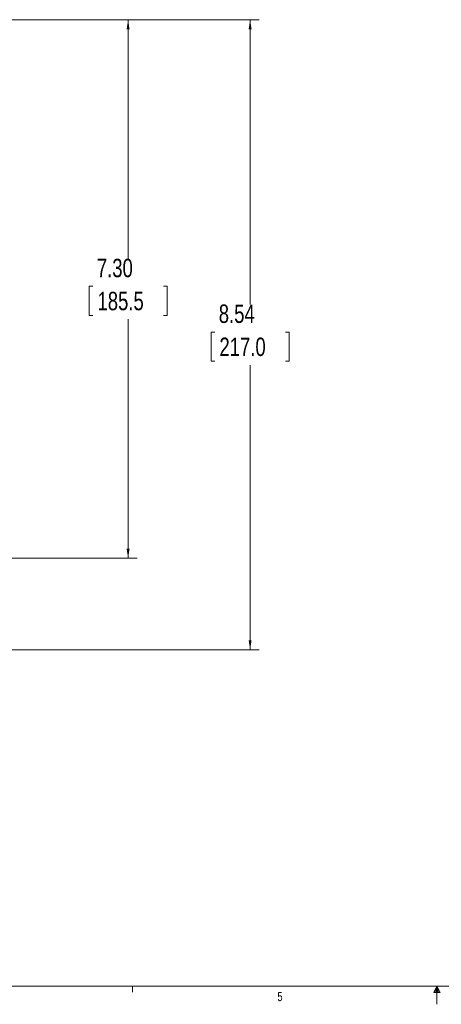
# Model space of a CAD drawing. Header units: inches. Extents: x 0.3 to 33.9, y 0.2 to 21.7.
# Tile 10 of 29: x 11.4 to 17.1, y 0.2 to 13.5. Entities that reach past the tile are written whole.
import ezdxf

# ---------------------------------------------------------------- set-up
doc = ezdxf.new("R2010")
doc.units = ezdxf.units.IN
doc.header["$MEASUREMENT"] = 0
doc.layers.add('SLD-0', color=7, linetype='Continuous', lineweight=15)
doc.styles.add('SLDTEXTSTYLE0', font='TXT', dxfattribs={"width": 0.75})
doc.dimstyles.new('SLDDIMSTYLE0', dxfattribs={"dimtxt": 0.25, "dimasz": 0.13, "dimexe": 0, "dimexo": 0.0625, "dimgap": 0.0625, "dimtad": 0, "dimtih": 1, "dimtoh": 1, "dimdec": 4, "dimrnd": 1e-09, "dimzin": 12, "dimdsep": 46, "dimtxsty": 'SLDTEXTSTYLE0', "dimsah": 1, "dimcen": 0.09, "dimadec": 0, "dimazin": 3, "dimtfac": 1, "dimtdec": 4, "dimtofl": 0, "dimtmove": 0, "dimatfit": 3, "dimfxl": 1, "dimfrac": 2, "dimtolj": 1, "dimtzin": 12, "dimarcsym": 0})
doc.dimstyles.new('SLDDIMSTYLE1', dxfattribs={"dimtxt": 0.25, "dimasz": 0.13, "dimexe": 0, "dimexo": 0.0625, "dimgap": 0.0625, "dimtad": 0, "dimtih": 1, "dimtoh": 1, "dimdec": 4, "dimrnd": 1e-09, "dimzin": 4, "dimdsep": 46, "dimtxsty": 'SLDTEXTSTYLE0', "dimsah": 1, "dimcen": 0.09, "dimadec": 0, "dimazin": 1, "dimtfac": 1, "dimtdec": 4, "dimtofl": 0, "dimtmove": 0, "dimatfit": 3, "dimfxl": 1, "dimfrac": 2, "dimtolj": 1, "dimtzin": 12, "dimarcsym": 0})

# ---------------------------------------------------------------- blocks, each defined once
blk = doc.blocks.new('*D10')
at = {"layer": 'SLD-0'}
for p, q in [((6.694, 13.515), (14.617, 13.515)), ((14.492, 13.515), (14.492, 9.654)), ((14.013, 9.28), (13.962, 9.28)), ((13.962, 9.28), (13.962, 8.883)), ((14.971, 9.28), (15.022, 9.28)), ((15.022, 9.28), (15.022, 8.883)), ((13.962, 8.883), (14.013, 8.883)), ((14.492, 4.971), (14.492, 8.832)), ((15.022, 8.883), (14.971, 8.883)), ((7.944, 4.971), (14.617, 4.971))]:
    blk.add_line(p, q, dxfattribs=at)
for points in [[(14.492, 13.515), (14.472, 13.385), (14.512, 13.385)], [(14.492, 4.971), (14.512, 5.101), (14.472, 5.101)]]:
    blk.add_solid(points, dxfattribs=at)
at = {"layer": 'SLD-0', "char_height": 0.25, "attachment_point": 1, "style": 'SLDTEXTSTYLE0'}
for s, insert in [('8.54', (14.067, 9.653, 0.004)), ('217.0', (14.076, 9.205, 0.004))]:
    blk.add_mtext(s, dxfattribs=dict(at, insert=insert))
blk = doc.blocks.new('*D11')
at = {"layer": 'SLD-0'}
for p, q in [((6.694, 13.515), (12.963, 13.515)), ((12.838, 13.515), (12.838, 10.274)), ((12.359, 9.9), (12.309, 9.9)), ((12.309, 9.9), (12.309, 9.503)), ((13.317, 9.9), (13.368, 9.9)), ((13.368, 9.9), (13.368, 9.503)), ((12.309, 9.503), (12.359, 9.503)), ((13.368, 9.503), (13.317, 9.503)), ((12.838, 6.211), (12.838, 9.452)), ((11.003, 6.211), (12.963, 6.211))]:
    blk.add_line(p, q, dxfattribs=at)
for points in [[(12.838, 13.515), (12.818, 13.385), (12.858, 13.385)], [(12.838, 6.211), (12.858, 6.341), (12.818, 6.341)]]:
    blk.add_solid(points, dxfattribs=at)
at = {"layer": 'SLD-0', "char_height": 0.25, "attachment_point": 1, "style": 'SLDTEXTSTYLE0'}
for s, insert in [('7.30', (12.414, 10.273, 0.004)), ('185.5', (12.423, 9.825, 0.004))]:
    blk.add_mtext(s, dxfattribs=dict(at, insert=insert))

msp = doc.modelspace()

# ---------------------------------------------------------------- linework, layer by layer
at = {"layer": 'SLD-0'}
for p, q in [((33.52288, 0.4106), (0.52288, 0.4106)), ((12.89788, 0.4106), (12.89788, 0.3258)), ((17.02288, 0.4106), (16.9809, 0.32498)), ((17.02288, 0.4106), (16.98907, 0.32498)), ((17.02288, 0.4106), (17.00855, 0.32498)), ((17.02288, 0.4106), (17.02288, 0.16291)), ((17.02288, 0.4106), (17.067, 0.32498)), ((17.02288, 0.4106), (17.04596, 0.32498)), ((17.02288, 0.4106), (17.03583, 0.32498)), ((16.9809, 0.32498), (17.067, 0.32498))]:
    msp.add_line(p, q, dxfattribs=at)

# ---------------------------------------------------------------- texts
at = {"color": 7, "linetype": 'Continuous', "lineweight": 0, "insert": (14.86249, 0.33124), "char_height": 0.125, "attachment_point": 1, "style": 'SLDTEXTSTYLE0'}
msp.add_mtext('5', dxfattribs=at)

# ---------------------------------------------------------------- dimensions: what is measured, and where the dimension line sits
at = {"layer": 'SLD-0'}
for base, p2, dimstyle, picture, middle in [((14.49194, 4.97072), (7.89377, 4.97072), 'SLDDIMSTYLE0', '*D10', (14.49194, 9.24302)), ((12.83839, 6.21072), (10.95298, 6.21072), 'SLDDIMSTYLE1', '*D11', (12.83839, 9.86302))]:
    dim = msp.add_linear_dim(base=base, p1=(6.64377, 13.51532), p2=p2, angle=90, dimstyle=dimstyle, dxfattribs=at)
    dim.commit()
    dim.dimension.update_dxf_attribs({"geometry": picture, "text_midpoint": middle, "dimtype": 160})

doc.saveas('drawing.dxf')
